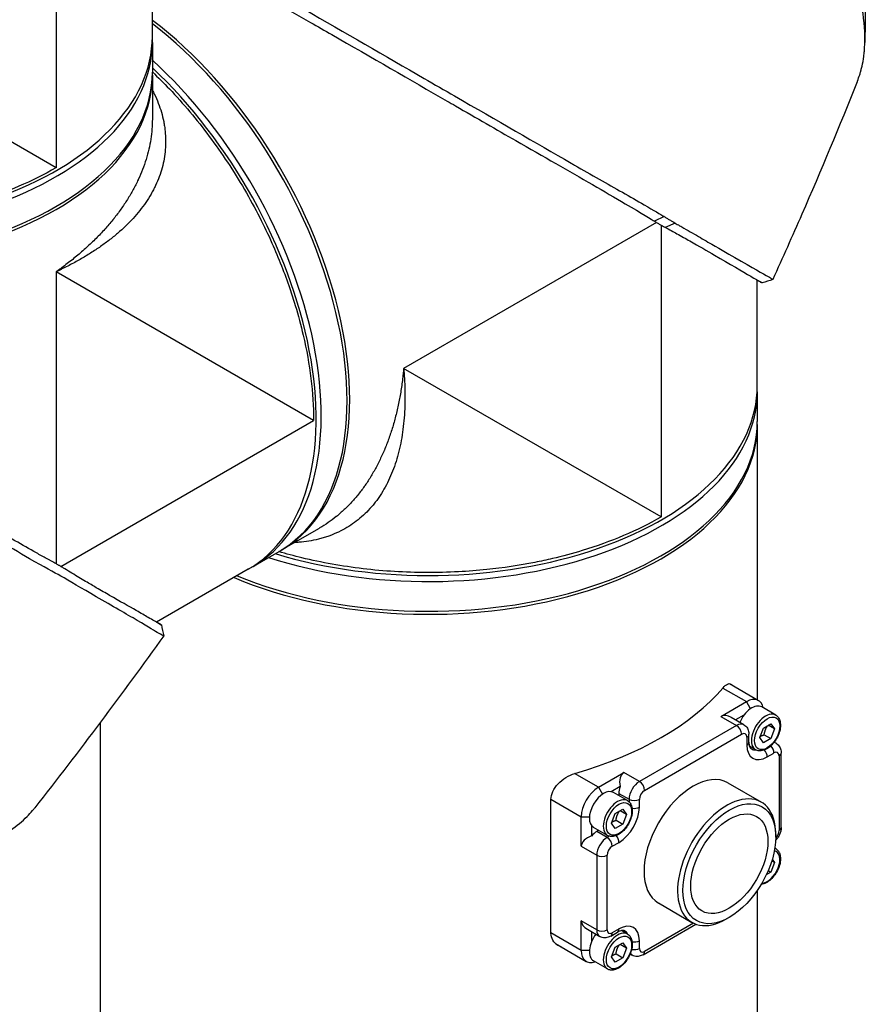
# Model space of a CAD drawing. Header units: millimetres. Extents: x 0 to 5219, y 0 to 2970.
# Tile 234 of 237: x 3387 to 3503, y 2351 to 2486. Entities that reach past the tile are written whole.
import ezdxf

# ---------------------------------------------------------------- set-up
doc = ezdxf.new("R2010")
doc.units = ezdxf.units.MM
doc.header["$LTSCALE"] = 0.2
doc.layers.add('01_Object Line', color=4, linetype='Continuous')

# ---------------------------------------------------------------- blocks, each defined once
blk = doc.blocks.new('A$Ccee225a8')
for p, q in [((-78.67, 1195.72), (-78.67, 1155.75)), ((-65.49, 1173.72), (-65.49, 1188.18)), ((-78.67, 1155.75), (-113.91, 1176.1)), ((-65.49, 1172.9), (-65.49, 1173.72)), ((-65.49, 1172.9), (-65.49, 1168.82)), ((-65.49, 1168.41), (-65.49, 1162.43)), ((-65.49, 1162.44), (-65.49, 1162.44)), ((4.59, 1149.06), (3.25, 1148.44)), ((3.54, 1148.26), (-31.08, 1128.28)), ((4.17, 1147.9), (4.17, 1107.93)), ((6.11, 1148.16), (4.75, 1147.58)), ((-43.42, 1121.15), (-78.67, 1141.5)), ((-78.67, 1141.5), (-78.67, 1101.52)), ((17.35, 1125.89), (17.35, 1140.35)), ((4.17, 1107.93), (-31.08, 1128.28)), ((17.35, 1125.07), (17.35, 1125.89)), ((17.35, 1125.07), (17.35, 1120.99)), ((-78.04, 1101.16), (-43.42, 1121.15)), ((17.35, 1120.58), (17.35, 1082.9)), ((-47.79, 1103.41), (-42.61, 1106.4)), ((-42.61, 1106.4), (-42.61, 1106.4)), ((-51.68, 1101.17), (-48.14, 1103.21)), ((-52.38, 1100.76), (-64.91, 1093.52)), ((-51.68, 1101.17), (-52.38, 1100.76)), ((12.63, 1084.51), (15.87, 1082.64)), ((13.53, 1085.11), (17.52, 1082.8)), ((12.37, 1080.61), (15.87, 1082.64)), ((16.43, 1081.68), (15.87, 1082.64)), ((19.87, 1080.81), (17.96, 1081.91)), ((12.37, 1080.61), (14.5, 1079.39)), ((15.5, 1079.49), (13.79, 1080.47)), ((15.52, 1080.8), (14.37, 1080.14)), ((-72.65, 1079.74), (-72.65, 790.8)), ((14.5, 1079.39), (1.2, 1071.71)), ((17.68, 1077.72), (18.19, 1079.03)), ((18.19, 1079.03), (19.21, 1079.62)), ((19.72, 1078.9), (18.84, 1079.41)), ((19.21, 1079.62), (19.72, 1078.9)), ((19.72, 1078.9), (19.21, 1077.58)), ((1.91, 1070.49), (15.2, 1078.17)), ((15.91, 1077.76), (15.91, 1076.7)), ((16.2, 1077.1), (16.2, 1078.17)), ((18.19, 1076.99), (17.68, 1077.72)), ((19.21, 1077.58), (18.19, 1076.99)), ((18.29, 1078.11), (19.21, 1077.58)), ((17.12, 1076.05), (16.28, 1076.53)), ((19.65, 1077.09), (19.92, 1076.94)), ((18.7, 1075.08), (19.62, 1075.61)), ((20.33, 1075.21), (20.33, 1065)), ((20.62, 1065.41), (20.62, 1075.61)), ((-4.42, 1070.92), (-7.68, 1072.8)), ((-4.42, 1070.92), (-0.92, 1072.94)), ((1.2, 1071.71), (-0.92, 1072.94)), ((-4.42, 1070.92), (-3.87, 1069.96)), ((-1.44, 1071.01), (-2.65, 1070.31)), ((13.31, 1071.53), (17.9, 1068.88)), ((-10.91, 1069.28), (-6.75, 1066.88)), ((-10.91, 1050.95), (-10.91, 1069.24)), ((-0.43, 1069.1), (-2.34, 1070.2)), ((-1.63, 1070.08), (-1.63, 1069.79)), ((-1.63, 1070.08), (-0.21, 1069.27)), ((-0.21, 1069.27), (-0.21, 1068.93)), ((1.2, 1068.2), (1.2, 1069.27)), ((-2.1, 1067.32), (-1.08, 1067.91)), ((-1.08, 1067.91), (-0.57, 1067.18)), ((-6.75, 1062.84), (-6.75, 1066.88)), ((-6.75, 1066.88), (-5.65, 1066.88)), ((-2.61, 1066), (-2.1, 1067.32)), ((-0.57, 1067.18), (-1.45, 1067.69)), ((-0.57, 1067.18), (-1.08, 1065.87)), ((-5.34, 1065.65), (-5.34, 1064.25)), ((-3.18, 1064.33), (-5.09, 1065.43)), ((-2.1, 1065.28), (-2.61, 1066)), ((-1.08, 1065.87), (-2.1, 1065.28)), ((-2, 1066.4), (-1.08, 1065.87)), ((-4.38, 1065.02), (-4.63, 1064.88)), ((-3.22, 1064.06), (-4.63, 1064.88)), ((-2.93, 1064.23), (-3.22, 1064.06)), ((19.87, 1064.12), (19.87, 1064.53)), ((-6.75, 1062.84), (-4.63, 1061.61)), ((-2.51, 1062.84), (-1.59, 1063.37)), ((19.87, 1062.52), (19.74, 1062.59)), ((-4.63, 1061.61), (-4.63, 1051.4)), ((-3.22, 1051.4), (-3.22, 1061.61)), ((19.4, 1061.07), (19.72, 1060.61)), ((19.72, 1060.61), (19.21, 1059.29)), ((19.72, 1060.61), (19.33, 1060.84)), ((19.21, 1059.29), (18.57, 1058.92)), ((18.84, 1059.51), (19.21, 1059.29)), ((17.35, 1056.81), (17.35, 790.8)), ((3.81, 1055.08), (8.4, 1052.42)), ((13.51, 1053.1), (13.15, 1052.89)), ((-4.63, 1051.4), (-6.75, 1052.63)), ((-6.75, 1048.59), (-6.75, 1052.63)), ((1.7, 1047.99), (8.95, 1052.17)), ((8.61, 1052.31), (1.91, 1048.44)), ((-6.75, 1048.59), (-10.91, 1050.99)), ((-5.92, 1051.47), (-4.22, 1050.49)), ((-5.34, 1051.14), (-5.34, 1049.82)), ((-2.72, 1050.54), (-1.8, 1051.07)), ((-1.59, 1051.53), (-2.51, 1051)), ((-0.43, 1050.81), (-1.27, 1051.29)), ((-10.3, 1049.52), (-6.07, 1047.08)), ((-2.61, 1047.71), (-2.1, 1049.03)), ((-2.1, 1049.03), (-1.08, 1049.62)), ((-0.57, 1048.89), (-1.45, 1049.4)), ((-1.08, 1049.62), (-0.57, 1048.89)), ((-0.57, 1048.89), (-1.08, 1047.58)), ((1.2, 1048.85), (1.2, 1049.91)), ((-5.65, 1048.59), (-6.75, 1048.59)), ((-2.1, 1046.99), (-2.61, 1047.71)), ((-1.08, 1047.58), (-2.1, 1046.99)), ((-2, 1048.11), (-1.08, 1047.58)), ((0.2, 1047.94), (-0.06, 1048.09)), ((-3.18, 1046.04), (-5.09, 1047.14))]:
    blk.add_line(p, q)
for centre, major_axis, start_param, end_param in [((-70.29, 1142.38), (22.5, -38.97), 6.275328, 8.487921), ((-70.64, 1142.18), (22.5, -38.97), 0, 2.193486), ((-110.49, 1173.72), (45, 0), 4.226786, 6.283185), ((-110.49, 1173.72), (45, 0), 4.226786, 6.283185), ((-110.49, 1172.9), (45, 0), 4.203607, 6.283185), ((-110.49, 1172.9), (45, 0), 4.203607, 6.283185), ((-74.18, 1140.14), (22.5, -38.97), 0, 2.079578), ((-74.18, 1140.14), (22.5, -38.97), 0, 2.079578), ((-74.88, 1139.73), (22.5, -38.97), 0, 2.056399), ((-74.88, 1139.73), (22.5, -38.97), 0, 2.056399), ((-110.49, 1168.41), (45, 0), 4.078449, 6.291042), ((-110.49, 1168.82), (45, 0), 4.089699, 6.283185), ((-27.65, 1125.89), (45, 0), 4.226786, 6.283185), ((-27.65, 1125.89), (45, 0), 4.226786, 6.283185), ((-27.65, 1125.07), (45, 0), 4.203607, 6.283185), ((-27.65, 1125.07), (45, 0), 4.203607, 6.283185), ((-27.65, 1120.58), (45, 0), 4.078449, 6.291042), ((-27.65, 1120.99), (45, 0), 4.089699, 6.283185), ((-27.65, 1129.97), (-30.8, 0), 1.384469, 1.384471), ((-37.35, 1109.06), (2, 0), 0.275781, 0.275794), ((-27.65, 1096.09), (45, 0), 5.17323, 5.822344), ((15.87, 1079.94), (1.65, 2.86), 5.6975, 7.068583), ((16.58, 1079.53), (1.37, 2.38), 0, 1.783651), ((13.79, 1078.17), (-1.41, 2.45), 5.497787, 6.283185), ((18.49, 1078.43), (1.37, 2.38), 0, 3.141593), ((14.5, 1077.76), (1, 1.73), 0, 0.785398), ((14.5, 1078.57), (-0.5, 0.866), 3.926991, 5.497787), ((15.2, 1077.35), (0.5, 0.866), 5.497787, 7.068583), ((15.2, 1078.17), (1, 0), 5.497787, 6.283185), ((15.2, 1077.1), (1, 0), 5.497787, 6.283185), ((18.7, 1078.31), (-1.97, -3.42), 5.497787, 7.068583), ((18, 1078.72), (-1.47, -2.55), 0, 0.371242), ((18, 1075.49), (-0.5, 0.866), 3.926991, 5.007051), ((18.92, 1076.02), (-0.5, 0.866), 3.926991, 5.070914), ((18.92, 1075.21), (1, 1.73), 0, 0.275039), ((19.62, 1074.8), (0.5, 0.866), 5.497787, 7.068583), ((19.62, 1075.61), (1, 0), 5.497787, 6.283185), ((0.49, 1070.49), (1.41, -2.45), 3.141593, 4.18879), ((8.56, 1063.3), (-4.75, -8.23), 3.141593, 6.283185), ((-4.42, 1068.22), (1.65, 2.86), 0.785398, 2.356194), ((-3.71, 1067.82), (-1.37, -2.38), 3.141593, 6.283185), ((-0.21, 1070.9), (-1, -1.73), 4.974188, 5.497787), ((1.2, 1070.08), (-1, -1.73), 3.926991, 5.497787), ((1.2, 1070.9), (-0.5, 0.866), 3.926991, 5.497787), ((1.91, 1069.67), (0.5, 0.866), 0.785398, 2.356194), ((13.15, 1060.65), (4.75, 8.23), 5.497787, 10.210176), ((-1.8, 1066.71), (1.37, 2.38), 0, 3.141593), ((0.49, 1069.67), (-1, 0), 0.785398, 2.356194), ((-1.59, 1066.59), (1.97, 3.42), 3.926991, 5.497787), ((0.49, 1068.61), (-1, 0), 1.276134, 2.356194), ((19.62, 1065.41), (1, 0), 5.497787, 6.283185), ((-3.92, 1062.84), (-2.83, 0), 5.235988, 6.283185), ((-4.63, 1063.24), (-1, -1.73), 3.926991, 4.45059), ((-3.22, 1062.43), (-1, -1.73), 3.926991, 5.497787), ((-3.22, 1063.24), (-0.5, 0.866), 3.926991, 5.497787), ((-2.3, 1063.77), (-0.5, 0.866), 3.926991, 5.007051), ((19.62, 1064.59), (-0.5, -0.866), 1.140885, 2.356194), ((-2.51, 1062.02), (0.5, 0.866), 0.785398, 2.356194), ((18.49, 1060.14), (1.37, 2.38), 0, 0.086518), ((-3.92, 1062.02), (-1, 0), 0.785398, 2.356194), ((18.7, 1060.02), (1.22, 2.12), 3.488331, 6.468951), ((-3.92, 1052.63), (2.83, 0), 3.141593, 3.926991), ((-1.59, 1048.3), (1.97, 3.42), 5.497787, 7.068583), ((-3.71, 1049.53), (-1.37, -2.38), 4.499534, 6.283185), ((-3.22, 1052.22), (-1, -1.73), 5.497787, 6.283185), ((-3.92, 1051.81), (-1, 0), 0.785398, 2.356194), ((-1.8, 1048.42), (1.37, 2.38), 0, 3.141593), ((-2.51, 1051.81), (-0.5, -0.866), 5.497787, 7.068583), ((-3.22, 1051.4), (0.5, -0.866), 0, 0.785398), ((-2.3, 1051.94), (0.5, -0.866), 0, 0.785398), ((-2.3, 1048.71), (1.47, 2.55), 5.911944, 6.283185), ((0.49, 1050.32), (-1, 0), 1.276134, 2.356194), ((-4.42, 1049.93), (-1.65, -2.86), 5.497787, 6.868871), ((1.2, 1049.67), (-1, -1.73), 6.008146, 6.283185), ((0.49, 1049.26), (-1, 0), 1.212272, 2.356194), ((1.91, 1049.26), (-0.5, -0.866), 5.497787, 7.068583), ((1.2, 1048.85), (0.5, -0.866), 0, 0.785398)]:
    blk.add_ellipse(centre, major_axis=major_axis, ratio=0.57735, start_param=start_param, end_param=end_param)
for centre, major_axis in [((18.7, 1078.31), (-1.22, -2.12)), ((-1.59, 1066.59), (-1.22, -2.12)), ((13.51, 1060.45), (-4.5, -7.79)), ((13.51, 1060.45), (3.74, 6.47)), ((-1.59, 1048.3), (-1.22, -2.12))]:
    blk.add_ellipse(centre, major_axis=major_axis, ratio=0.57735)
for points, knots in [([(31.02, 1167.5), (31.04, 1167.54), (31.05, 1167.58), (31.17, 1167.88), (31.28, 1168.19), (31.43, 1168.65), (31.48, 1168.81), (31.53, 1169.02), (31.55, 1169.06), (31.6, 1169.28), (31.65, 1169.47), (31.79, 1170.08), (31.86, 1170.53), (31.94, 1171.11), (31.96, 1171.23), (31.99, 1171.51), (32, 1171.67), (32.02, 1171.93), (32.03, 1172.04), (32.13, 1173.59), (32.06, 1175.16), (31.76, 1177.28), (31.69, 1177.72), (31.52, 1178.6), (31.43, 1179.04), (31.13, 1180.37), (30.88, 1181.28), (30.52, 1182.45), (30.44, 1182.7), (30.27, 1183.2), (30.19, 1183.45), (30.06, 1183.83), (30.01, 1183.96), (29.92, 1184.2), (29.88, 1184.32), (29.67, 1184.89), (29.5, 1185.35), (29.21, 1186.05), (29.12, 1186.29), (28.92, 1186.77), (28.81, 1187.01), (28.5, 1187.73), (28.28, 1188.21), (27.61, 1189.66), (27.12, 1190.64), (26.07, 1192.61), (25.51, 1193.59), (24.32, 1195.58), (23.7, 1196.57), (22.72, 1198.06), (22.38, 1198.55), (21.7, 1199.54), (21.36, 1200.03), (20.65, 1201.01), (20.28, 1201.5), (18.44, 1203.93), (16.87, 1205.82), (13.97, 1209.05), (12.67, 1210.4), (10.36, 1212.65), (9.36, 1213.59), (7.97, 1214.81), (7.58, 1215.14), (7.04, 1215.61), (6.87, 1215.75), (6.39, 1216.15), (6.07, 1216.41), (5.21, 1217.1), (4.66, 1217.53), (3.69, 1218.26), (3.28, 1218.57), (2.71, 1218.97), (2.56, 1219.08), (1.86, 1219.57), (1.32, 1219.93), (0.25, 1220.62), (-0.29, 1220.95), (-0.82, 1221.25)], [1.388087, 1.388087, 1.388087, 1.388087, 1.41457, 1.41457, 1.596219, 1.596219, 1.693857, 1.693857, 1.719166, 1.719166, 1.837725, 1.837725, 2.111396, 2.111396, 2.182409, 2.182409, 2.276499, 2.276499, 2.337341, 2.337341, 3.162147, 3.162147, 3.373842, 3.373842, 3.579811, 3.579811, 3.984502, 3.984502, 4.09507, 4.09507, 4.202311, 4.202311, 4.255972, 4.255972, 4.304596, 4.304596, 4.486711, 4.486711, 4.581165, 4.581165, 4.673894, 4.673894, 4.859509, 4.859509, 5.231419, 5.231419, 5.60592, 5.60592, 5.979077, 5.979077, 6.165933, 6.165933, 6.351964, 6.351964, 6.539189, 6.539189, 7.288579, 7.288579, 7.860772, 7.860772, 8.290537, 8.290537, 8.451715, 8.451715, 8.522248, 8.522248, 8.654959, 8.654959, 8.889881, 8.889881, 9.06617, 9.06617, 9.132077, 9.132077, 9.362293, 9.362293, 9.592797, 9.592797, 9.592797, 9.592797]), ([(-60.26, 1186.46), (-60.24, 1186.45), (-60.21, 1186.44), (-60.15, 1186.4), (-60.12, 1186.39), (-60.04, 1186.34), (-59.99, 1186.31), (-59.83, 1186.22), (-59.72, 1186.15), (-59.39, 1185.96), (-59.17, 1185.84), (-58.51, 1185.45), (-58.06, 1185.19), (-56.69, 1184.4), (-55.74, 1183.86), (-52.85, 1182.19), (-50.84, 1181.03), (-47.44, 1179.06), (-46.06, 1178.26), (-39.15, 1174.24), (-33.55, 1171.02), (-26.87, 1167.17), (-25.47, 1166.36), (-18.33, 1162.25), (-12.94, 1159.15), (-7.99, 1156.29), (-7.84, 1156.2), (-5.39, 1154.78), (-3.18, 1153.55), (-0.09, 1151.8), (0.9, 1151.23), (3.19, 1149.91), (4.12, 1149.35), (4.59, 1149.06)], [0.000001, 0.000001, 0.000001, 0.000001, 0.009162, 0.009162, 0.016971, 0.016971, 0.03259, 0.03259, 0.063827, 0.063827, 0.126304, 0.126304, 0.251265, 0.251265, 0.50133, 0.50133, 1.002, 1.002, 1.335959, 1.335959, 2.67129, 2.67129, 3.030313, 3.030313, 4.543873, 4.543873, 4.592411, 4.592411, 5.347172, 5.347172, 5.723633, 5.723633, 6.247668, 6.247668, 6.247668, 6.247668]), ([(-60.52, 1185.29), (-60.5, 1185.27), (-60.46, 1185.25), (-60.39, 1185.21), (-60.36, 1185.19), (-60.27, 1185.13), (-60.2, 1185.1), (-60.01, 1184.98), (-59.88, 1184.91), (-59.48, 1184.67), (-59.22, 1184.52), (-58.4, 1184.04), (-57.85, 1183.72), (-56.15, 1182.74), (-54.98, 1182.06), (-50.6, 1179.53), (-47.23, 1177.59), (-42.87, 1175.09), (-41.88, 1174.53), (-35.48, 1170.86), (-30.13, 1167.76), (-24.75, 1164.66), (-24.36, 1164.44), (-21.11, 1162.56), (-18.35, 1160.97), (-11.95, 1157.29), (-8.43, 1155.28), (-3.65, 1152.53), (-2.15, 1151.66), (1.5, 1149.52), (2.96, 1148.61), (3.25, 1148.44)], [0.000047, 0.000047, 0.000047, 0.000047, 0.011008, 0.011008, 0.020393, 0.020393, 0.039197, 0.039197, 0.07693, 0.07693, 0.152825, 0.152825, 0.305669, 0.305669, 0.610232, 0.610232, 1.419716, 1.419716, 1.651889, 1.651889, 2.978842, 2.978842, 3.080675, 3.080675, 3.850394, 3.850394, 4.95171, 4.95171, 5.489352, 5.489352, 6.333255, 6.333255, 6.333255, 6.333255]), ([(-65.49, 1168.87), (-64.7, 1168.12), (-63.92, 1167.35), (-62.2, 1165.54), (-61.27, 1164.49), (-59.44, 1162.32), (-58.55, 1161.2), (-56.83, 1158.89), (-56, 1157.7), (-54.39, 1155.28), (-53.62, 1154.04), (-52.15, 1151.51), (-51.45, 1150.23), (-50.2, 1147.78), (-49.64, 1146.61), (-48.2, 1143.38), (-47.38, 1141.3), (-46.41, 1138.44), (-46.16, 1137.67), (-45.51, 1135.53), (-45.15, 1134.17), (-44.37, 1130.81), (-44.01, 1128.82), (-43.54, 1124.93), (-43.42, 1123.03), (-43.42, 1121.18), (-43.42, 1121.17), (-43.42, 1121.15)], [8.466894, 8.466894, 8.466894, 8.466894, 8.81754, 8.81754, 9.255686, 9.255686, 9.693876, 9.693876, 10.132032, 10.132032, 10.570233, 10.570233, 11.008387, 11.008387, 11.398553, 11.398553, 12.081509, 12.081509, 12.337551, 12.337551, 12.785597, 12.785597, 13.457918, 13.457918, 14.130202, 14.130202, 14.135687, 14.135687, 14.135687, 14.135687]), ([(-65.49, 1166.37), (-65.39, 1166.2), (-65.1, 1165.61), (-64.66, 1164.6), (-64.23, 1163.34), (-63.97, 1162.27), (-63.82, 1161.42), (-63.71, 1160.56), (-63.65, 1159.49), (-63.71, 1157.8), (-64.08, 1155.73), (-64.75, 1153.91), (-65.34, 1152.73), (-65.77, 1151.94), (-66.37, 1150.98), (-67.2, 1149.87), (-68.42, 1148.44), (-69.84, 1147.07), (-71.44, 1145.78), (-72.73, 1144.84), (-74.1, 1143.95), (-75.54, 1143.09), (-76.81, 1142.41), (-77.73, 1141.95), (-78.26, 1141.69), (-78.53, 1141.57), (-78.67, 1141.5)], [0.09522661, 0.09522661, 0.09522661, 0.09522661, 0.09619535, 0.09848705, 0.10077874, 0.10307044, 0.10421629, 0.10536213, 0.10765383, 0.10994553, 0.11452892, 0.11911231, 0.12025815, 0.121404, 0.1236957, 0.12598739, 0.12827909, 0.13286248, 0.13515417, 0.13744587, 0.13973756, 0.14202926, 0.14432096, 0.1454668, 0.14603973, 0.14661265, 0.14661265, 0.14661265, 0.14661265]), ([(31.02, 1167.5), (28.59, 1161.44), (26.05, 1155.34), (22.13, 1146.36), (20.8, 1143.4), (19.47, 1140.45)], [0, 0, 0, 0, 1.973735, 1.973735, 2.968317, 2.968317, 2.968317, 2.968317]), ([(-65.49, 1162.44), (-65.49, 1162.43), (-65.49, 1162.43), (-65.49, 1162.43), (-65.49, 1162.43), (-65.49, 1162.42), (-65.49, 1162.42), (-65.49, 1161.5), (-65.56, 1160.59), (-65.7, 1159.67), (-65.7, 1159.67), (-65.7, 1159.66), (-65.7, 1159.66), (-65.85, 1158.74), (-66.06, 1157.82), (-66.35, 1156.89), (-66.35, 1156.89), (-66.35, 1156.88), (-66.35, 1156.88), (-66.49, 1156.42), (-66.65, 1155.96), (-66.83, 1155.5), (-66.83, 1155.49), (-66.83, 1155.49), (-66.84, 1155.49), (-67.01, 1155.03), (-67.21, 1154.57), (-67.42, 1154.12), (-67.42, 1154.11), (-67.42, 1154.11), (-67.43, 1154.11), (-67.64, 1153.65), (-67.87, 1153.2), (-68.11, 1152.76), (-68.11, 1152.75), (-68.11, 1152.75), (-68.12, 1152.75), (-68.36, 1152.3), (-68.62, 1151.86), (-68.9, 1151.41), (-68.9, 1151.41), (-68.9, 1151.41), (-68.91, 1151.4), (-69.18, 1150.96), (-69.48, 1150.52), (-69.79, 1150.09), (-69.79, 1150.09), (-69.79, 1150.08), (-69.79, 1150.08), (-70.1, 1149.64), (-70.43, 1149.21), (-70.77, 1148.78), (-70.77, 1148.78), (-70.78, 1148.78), (-70.78, 1148.77), (-71.12, 1148.34), (-71.48, 1147.92), (-71.86, 1147.49), (-71.86, 1147.49), (-71.86, 1147.49), (-71.86, 1147.49), (-72.24, 1147.06), (-72.64, 1146.64), (-73.05, 1146.22), (-73.46, 1145.8), (-73.89, 1145.39), (-74.33, 1144.99), (-74.77, 1144.58), (-75.22, 1144.18), (-75.69, 1143.78), (-75.92, 1143.59), (-76.16, 1143.39), (-76.4, 1143.2), (-76.64, 1143.01), (-76.89, 1142.81), (-77.14, 1142.62), (-77.38, 1142.43), (-77.64, 1142.24), (-77.89, 1142.06), (-78.02, 1141.97), (-78.15, 1141.87), (-78.28, 1141.78), (-78.41, 1141.69), (-78.54, 1141.6), (-78.67, 1141.5)], [0.1059035, 0.1059035, 0.1059035, 0.1059035, 0.10590889, 0.10590889, 0.10590889, 0.10592931, 0.10592931, 0.10592931, 0.11032469, 0.11032469, 0.11032469, 0.11034544, 0.11034544, 0.11034544, 0.11474132, 0.11474132, 0.11474132, 0.11476158, 0.11476158, 0.11476158, 0.11694994, 0.11694994, 0.11694994, 0.11696965, 0.11696965, 0.11696965, 0.11915879, 0.11915879, 0.11915879, 0.11917771, 0.11917771, 0.11917771, 0.12136786, 0.12136786, 0.12136786, 0.12138578, 0.12138578, 0.12138578, 0.12357717, 0.12357717, 0.12357717, 0.12359385, 0.12359385, 0.12359385, 0.12578671, 0.12578671, 0.12578671, 0.12580192, 0.12580192, 0.12580192, 0.12799646, 0.12799646, 0.12799646, 0.12800999, 0.12800999, 0.12800999, 0.13020641, 0.13020641, 0.13020641, 0.13021805, 0.13021805, 0.13021805, 0.13242612, 0.13242612, 0.13242612, 0.13463419, 0.13463419, 0.13463419, 0.13684226, 0.13684226, 0.13684226, 0.13794629, 0.13794629, 0.13794629, 0.13905033, 0.13905033, 0.13905033, 0.14015436, 0.14015436, 0.14015436, 0.14070638, 0.14070638, 0.14070638, 0.1412584, 0.1412584, 0.1412584, 0.1412584]), ([(-78.67, 1155.75), (-78.68, 1155.75), (-78.69, 1155.74), (-80.29, 1154.82), (-81.99, 1153.97), (-85.6, 1152.44), (-87.5, 1151.75), (-90.81, 1150.74), (-92.16, 1150.38), (-94.33, 1149.87), (-95.13, 1149.7), (-98.09, 1149.11), (-100.3, 1148.78), (-103.82, 1148.42), (-105.11, 1148.32), (-107.86, 1148.17), (-109.32, 1148.14), (-112.24, 1148.15), (-113.7, 1148.2), (-116.61, 1148.37), (-118.05, 1148.5), (-120.91, 1148.84), (-122.33, 1149.05), (-125.12, 1149.54), (-126.5, 1149.83), (-128.92, 1150.41), (-129.98, 1150.7), (-131.02, 1151.01)], [-0.005485, -0.005485, -0.005485, -0.005485, 0, 0, 0.672232, 0.672232, 1.344501, 1.344501, 1.792512, 1.792512, 2.048534, 2.048534, 2.731437, 2.731437, 3.121573, 3.121573, 3.559727, 3.559727, 3.997928, 3.997928, 4.436084, 4.436084, 4.874274, 4.874274, 5.31242, 5.31242, 5.663307, 5.663307, 5.663307, 5.663307]), ([(4.59, 1149.06), (4.63, 1149.04), (4.69, 1149), (4.84, 1148.91), (4.9, 1148.87), (5.09, 1148.76), (5.22, 1148.68), (5.47, 1148.53), (5.61, 1148.45), (5.79, 1148.34), (5.86, 1148.31), (6.01, 1148.22), (6.09, 1148.18), (6.11, 1148.16)], [0.0012617, 0.0012617, 0.0012617, 0.0012617, 0.0227877, 0.0227877, 0.0388309, 0.0388309, 0.0709865, 0.0709865, 0.1023123, 0.1023123, 0.1191004, 0.1191004, 0.1425667, 0.1425667, 0.1425667, 0.1425667]), ([(3.25, 1148.44), (3.28, 1148.41), (3.5, 1148.28), (3.75, 1148.13), (3.88, 1148.06), (4.14, 1147.92), (4.26, 1147.85), (4.5, 1147.71), (4.71, 1147.6), (4.76, 1147.58)], [0.00043088, 0.00043088, 0.00043088, 0.00043088, 0.0154414, 0.0154414, 0.03075173, 0.03075173, 0.04552895, 0.04552895, 0.05960793, 0.05960793, 0.05960793, 0.05960793]), ([(4.76, 1147.58), (5.3, 1147.29), (5.83, 1147), (6.96, 1146.37), (7.54, 1146.04), (9.34, 1145.03), (10.47, 1144.38), (13.62, 1142.54), (15.31, 1141.54), (17.04, 1140.54), (17.48, 1140.28), (17.78, 1140.11), (17.82, 1140.08), (18.15, 1139.88), (18.02, 1139.96), (17.35, 1140.34)], [-7.620463, -7.620463, -7.620463, -7.620463, -7.336805, -7.336805, -6.999081, -6.999081, -6.270272, -6.270272, -4.749597, -4.749597, -3.95115, -3.95115, -3.814973, -3.814973, -2.591701, -2.591701, -2.591701, -2.591701]), ([(6.11, 1148.16), (6.3, 1148.05), (6.47, 1147.95), (6.91, 1147.7), (7.11, 1147.59), (7.69, 1147.25), (8.07, 1147.03), (9.2, 1146.38), (9.91, 1145.97), (11.96, 1144.79), (13.19, 1144.07), (16.76, 1142.02), (18.15, 1141.25), (18.96, 1140.77), (19.06, 1140.71), (19.22, 1140.62), (19.3, 1140.57), (19.44, 1140.48), (19.48, 1140.45), (19.47, 1140.45)], [0, 0, 0, 0, 0.115596, 0.115596, 0.212113, 0.212113, 0.405093, 0.405093, 0.790972, 0.790972, 1.563393, 1.563393, 3.332159, 3.332159, 3.60987, 3.60987, 3.890806, 3.890806, 4.375075, 4.375075, 4.375075, 4.375075]), ([(-78.97, 1101.69), (-78.99, 1101.7), (-79.05, 1101.73), (-79.19, 1101.8), (-79.24, 1101.84), (-79.41, 1101.93), (-79.52, 1101.99), (-79.86, 1102.17), (-80.09, 1102.3), (-80.78, 1102.68), (-81.25, 1102.94), (-82.68, 1103.74), (-83.67, 1104.31), (-86.75, 1106.08), (-88.95, 1107.36), (-96.79, 1111.93), (-102.37, 1115.15), (-112.54, 1121.03), (-117.87, 1124.11), (-124.24, 1127.8), (-125.22, 1128.37), (-129.6, 1130.91), (-132.99, 1132.86), (-137.4, 1135.41), (-138.59, 1136.1), (-140.32, 1137.1), (-140.88, 1137.42), (-141.71, 1137.9), (-141.98, 1138.06), (-142.38, 1138.29), (-142.51, 1138.36), (-142.71, 1138.47), (-142.77, 1138.51), (-142.87, 1138.57), (-142.91, 1138.59), (-142.98, 1138.63), (-143.01, 1138.65), (-143.03, 1138.66)], [0.0003975, 0.0003975, 0.0003975, 0.0003975, 0.0037334, 0.0037334, 0.0059736, 0.0059736, 0.0104554, 0.0104554, 0.0194241, 0.0194241, 0.0373842, 0.0373842, 0.0734232, 0.0734232, 0.1463793, 0.1463793, 0.3201527, 0.3201527, 0.4871586, 0.4871586, 0.516686, 0.516686, 0.6197489, 0.6197489, 0.6590143, 0.6590143, 0.678683, 0.678683, 0.6884419, 0.6884419, 0.6932923, 0.6932923, 0.6957089, 0.6957089, 0.6969153, 0.6969153, 0.6983201, 0.6983201, 0.6983201, 0.6983201]), ([(-63.93, 1091.65), (-63.93, 1091.64), (-64.27, 1091.81), (-65.07, 1092.28), (-65.89, 1092.78), (-69.04, 1094.63), (-70.94, 1095.72), (-75.15, 1098.15), (-76.87, 1099.19), (-78.92, 1100.33), (-80.28, 1101.05), (-83.74, 1103.05), (-85.26, 1103.95), (-90.85, 1107.24), (-94.46, 1109.3), (-98.55, 1111.66), (-100.03, 1112.52), (-104.41, 1115.05), (-107.42, 1116.78), (-116.68, 1122.14), (-122.32, 1125.4), (-128.62, 1129.01), (-130.09, 1129.86), (-133.72, 1131.94), (-135.86, 1133.18), (-139.97, 1135.55), (-141.93, 1136.69), (-143.74, 1137.73)], [1.915503, 1.915503, 1.915503, 1.915503, 2.453917, 2.453917, 3.119268, 3.119268, 3.710855, 3.710855, 4.236876, 4.236876, 4.642605, 4.642605, 4.934699, 4.934699, 5.667174, 5.667174, 6.066186, 6.066186, 6.818123, 6.818123, 8.314738, 8.314738, 8.772171, 8.772171, 9.455351, 9.455351, 10.137965, 10.137965, 10.137965, 10.137965]), ([(-31.08, 1128.28), (-31.06, 1128.13), (-31.04, 1127.83), (-31, 1127.24), (-30.93, 1126.22), (-30.89, 1124.79), (-30.91, 1123.12), (-31, 1121.5), (-31.16, 1119.92), (-31.4, 1118.39), (-31.72, 1116.92), (-32.24, 1115.05), (-33.09, 1112.88), (-34.09, 1111.14), (-34.86, 1110.07), (-35.4, 1109.39), (-36.13, 1108.59), (-37.06, 1107.73), (-38.06, 1106.96), (-39.13, 1106.29), (-40.27, 1105.72), (-41.27, 1105.32), (-42.1, 1105.06), (-42.96, 1104.83), (-44.06, 1104.6), (-45.16, 1104.48), (-45.82, 1104.44), (-46.02, 1104.43)], [-0.00005585, -0.00005585, -0.00005585, -0.00005585, 0.00051707, 0.00109, 0.00223584, 0.00452754, 0.00681923, 0.00911093, 0.01140263, 0.01369432, 0.01598602, 0.01827771, 0.0228611, 0.02744449, 0.02859034, 0.02973619, 0.03202788, 0.03431958, 0.03661127, 0.03890297, 0.04119466, 0.04348636, 0.04463221, 0.04577806, 0.04806975, 0.05036145, 0.05135454, 0.05135454, 0.05135454, 0.05135454]), ([(-31.08, 1128.28), (-31.09, 1128.12), (-31.11, 1127.96), (-31.12, 1127.8), (-31.14, 1127.64), (-31.15, 1127.49), (-31.17, 1127.33), (-31.2, 1127.02), (-31.24, 1126.71), (-31.28, 1126.4), (-31.32, 1126.09), (-31.36, 1125.78), (-31.41, 1125.48), (-31.46, 1125.18), (-31.51, 1124.88), (-31.56, 1124.58), (-31.67, 1123.98), (-31.78, 1123.39), (-31.91, 1122.81), (-32.04, 1122.23), (-32.19, 1121.66), (-32.34, 1121.1), (-32.49, 1120.54), (-32.66, 1119.99), (-32.84, 1119.45), (-32.84, 1119.45), (-32.84, 1119.45), (-32.84, 1119.45), (-33.02, 1118.91), (-33.21, 1118.38), (-33.41, 1117.86), (-33.41, 1117.86), (-33.41, 1117.86), (-33.41, 1117.85), (-33.51, 1117.6), (-33.62, 1117.34), (-33.72, 1117.09), (-33.72, 1117.09), (-33.72, 1117.09), (-33.73, 1117.08), (-33.83, 1116.83), (-33.94, 1116.59), (-34.05, 1116.34), (-34.05, 1116.34), (-34.05, 1116.34), (-34.06, 1116.33), (-34.28, 1115.84), (-34.51, 1115.37), (-34.76, 1114.9), (-34.76, 1114.9), (-34.76, 1114.9), (-34.76, 1114.89), (-35.01, 1114.43), (-35.26, 1113.98), (-35.52, 1113.55), (-35.53, 1113.54), (-35.53, 1113.54), (-35.53, 1113.54), (-35.79, 1113.1), (-36.07, 1112.68), (-36.35, 1112.27), (-36.35, 1112.27), (-36.36, 1112.26), (-36.36, 1112.26), (-36.65, 1111.85), (-36.94, 1111.45), (-37.25, 1111.07), (-37.56, 1110.68), (-37.87, 1110.32), (-38.2, 1109.96), (-38.2, 1109.96), (-38.2, 1109.96), (-38.21, 1109.95), (-38.37, 1109.78), (-38.54, 1109.6), (-38.71, 1109.43), (-38.87, 1109.26), (-39.04, 1109.1), (-39.21, 1108.93), (-39.22, 1108.93), (-39.22, 1108.93), (-39.22, 1108.93), (-39.4, 1108.76), (-39.57, 1108.61), (-39.75, 1108.45), (-39.75, 1108.45), (-39.75, 1108.45), (-39.76, 1108.44), (-39.93, 1108.29), (-40.11, 1108.14), (-40.29, 1108), (-40.29, 1107.99), (-40.3, 1107.99), (-40.3, 1107.99), (-40.66, 1107.69), (-41.04, 1107.41), (-41.42, 1107.15), (-41.8, 1106.89), (-42.18, 1106.65), (-42.58, 1106.42), (-42.58, 1106.42), (-42.58, 1106.42), (-42.59, 1106.41), (-42.6, 1106.41), (-42.6, 1106.4), (-42.61, 1106.4)], [-0.00005797, -0.00005797, -0.00005797, -0.00005797, 0.00049405, 0.00049405, 0.00049405, 0.00104607, 0.00104607, 0.00104607, 0.0021501, 0.0021501, 0.0021501, 0.00325414, 0.00325414, 0.00325414, 0.00435817, 0.00435817, 0.00435817, 0.00656624, 0.00656624, 0.00656624, 0.00877431, 0.00877431, 0.00877431, 0.01098238, 0.01098238, 0.01098238, 0.01099361, 0.01099361, 0.01099361, 0.01319044, 0.01319044, 0.01319044, 0.01320357, 0.01320357, 0.01320357, 0.01429448, 0.01429448, 0.01429448, 0.01430847, 0.01430847, 0.01430847, 0.01539851, 0.01539851, 0.01539851, 0.01541335, 0.01541335, 0.01541335, 0.01760658, 0.01760658, 0.01760658, 0.01762291, 0.01762291, 0.01762291, 0.01981465, 0.01981465, 0.01981465, 0.01983223, 0.01983223, 0.01983223, 0.02202272, 0.02202272, 0.02202272, 0.02204132, 0.02204132, 0.02204132, 0.02425053, 0.02425053, 0.02425053, 0.02643885, 0.02643885, 0.02643885, 0.02645881, 0.02645881, 0.02645881, 0.02756281, 0.02756281, 0.02756281, 0.02864692, 0.02864692, 0.02864692, 0.02866725, 0.02866725, 0.02866725, 0.02975095, 0.02975095, 0.02975095, 0.02977133, 0.02977133, 0.02977133, 0.03085499, 0.03085499, 0.03085499, 0.03087541, 0.03087541, 0.03087541, 0.03308346, 0.03308346, 0.03308346, 0.03527112, 0.03527112, 0.03527112, 0.03529119, 0.03529119, 0.03529119, 0.03534111, 0.03534111, 0.03534111, 0.03534111]), ([(4.17, 1107.93), (4.16, 1107.92), (4.15, 1107.91), (2.55, 1106.99), (0.84, 1106.15), (-2.76, 1104.61), (-4.66, 1103.92), (-7.97, 1102.92), (-9.32, 1102.55), (-11.5, 1102.04), (-12.3, 1101.87), (-15.26, 1101.29), (-17.46, 1100.96), (-20.98, 1100.59), (-22.27, 1100.49), (-25.02, 1100.35), (-26.48, 1100.31), (-29.4, 1100.32), (-30.86, 1100.37), (-33.77, 1100.54), (-35.21, 1100.67), (-38.08, 1101.01), (-39.49, 1101.22), (-42.28, 1101.72), (-43.66, 1102), (-46.08, 1102.59), (-47.15, 1102.87), (-48.19, 1103.18)], [-0.005485, -0.005485, -0.005485, -0.005485, 0, 0, 0.672232, 0.672232, 1.344501, 1.344501, 1.792512, 1.792512, 2.048534, 2.048534, 2.731437, 2.731437, 3.121573, 3.121573, 3.559727, 3.559727, 3.997928, 3.997928, 4.436084, 4.436084, 4.874274, 4.874274, 5.31242, 5.31242, 5.663307, 5.663307, 5.663307, 5.663307]), ([(-77.47, 1100.82), (-77.6, 1100.9), (-77.73, 1100.98), (-77.94, 1101.1), (-78.01, 1101.14), (-78.13, 1101.21), (-78.17, 1101.24), (-78.26, 1101.29), (-78.3, 1101.32), (-78.4, 1101.37), (-78.46, 1101.41), (-78.58, 1101.47), (-78.65, 1101.51), (-78.8, 1101.59), (-78.88, 1101.64), (-78.97, 1101.69)], [0.0002958, 0.0002958, 0.0002958, 0.0002958, 0.0803707, 0.0803707, 0.1241416, 0.1241416, 0.1519625, 0.1519625, 0.1775479, 0.1775479, 0.210957, 0.210957, 0.2493552, 0.2493552, 0.3001905, 0.3001905, 0.3001905, 0.3001905]), ([(-64.9, 1093.53), (-64.23, 1093.14), (-64.11, 1093.07), (-64.47, 1093.28), (-64.56, 1093.32), (-64.97, 1093.55), (-65.44, 1093.82), (-66.52, 1094.44), (-67.06, 1094.75), (-68.71, 1095.69), (-69.94, 1096.38), (-71.92, 1097.52), (-72.53, 1097.87), (-73.64, 1098.52), (-74.12, 1098.8), (-75.23, 1099.46), (-75.86, 1099.83), (-76.82, 1100.42), (-77.14, 1100.62), (-77.47, 1100.82)], [-5.680696, -5.680696, -5.680696, -5.680696, -4.313633, -4.313633, -4.020302, -4.020302, -3.14591, -3.14591, -2.482877, -2.482877, -1.393563, -1.393563, -0.939479, -0.939479, -0.605419, -0.605419, -0.199748, -0.199748, -0.000287, -0.000287, -0.000287, -0.000287]), ([(12.66, 1084.53), (12.86, 1084.77), (13.07, 1084.95), (13.44, 1085.13), (13.6, 1085.13), (13.78, 1085.02), (13.83, 1084.97), (13.87, 1084.91)], [-0.5221756, -0.5221756, -0.5221756, -0.5221756, -0.3871702, -0.3871702, -0.2521649, -0.2521649, -0.1982, -0.1982, -0.1982, -0.1982]), ([(19.87, 1080.81), (20.01, 1080.73), (20.14, 1080.61), (20.35, 1080.31), (20.42, 1080.12), (20.52, 1079.7), (20.53, 1079.46), (20.49, 1078.94), (20.44, 1078.67), (20.26, 1078.13), (20.14, 1077.86), (19.85, 1077.35), (19.68, 1077.11), (19.3, 1076.68), (19.1, 1076.49), (18.67, 1076.17), (18.45, 1076.05), (18, 1075.91), (17.78, 1075.88), (17.41, 1075.92), (17.25, 1075.97), (17.12, 1076.05)], [0.785398, 0.785398, 0.785398, 0.785398, 1.051193, 1.051193, 1.340817, 1.340817, 1.668912, 1.668912, 2.007623, 2.007623, 2.343756, 2.343756, 2.678315, 2.678315, 3.014231, 3.014231, 3.352883, 3.352883, 3.682483, 3.682483, 3.926991, 3.926991, 3.926991, 3.926991]), ([(15.5, 1079.49), (15.6, 1079.43), (15.7, 1079.35), (15.86, 1079.19), (15.93, 1079.09), (16.04, 1078.91), (16.08, 1078.81), (16.15, 1078.62), (16.17, 1078.53), (16.2, 1078.34), (16.2, 1078.25), (16.2, 1078.17)], [2.3561945, 2.3561945, 2.3561945, 2.3561945, 2.5132741, 2.5132741, 2.6703538, 2.6703538, 2.8274334, 2.8274334, 2.984513, 2.984513, 3.1415927, 3.1415927, 3.1415927, 3.1415927]), ([(16.2, 1077.1), (16.2, 1076.98), (16.21, 1076.87), (16.24, 1076.67), (16.26, 1076.58), (16.31, 1076.43), (16.34, 1076.37), (16.4, 1076.28), (16.42, 1076.24), (16.47, 1076.19), (16.5, 1076.18), (16.52, 1076.16)], [0, 0, 0, 0, 0.1570796, 0.1570796, 0.3141593, 0.3141593, 0.4712389, 0.4712389, 0.6283185, 0.6283185, 0.7853982, 0.7853982, 0.7853982, 0.7853982]), ([(19.92, 1076.94), (20.02, 1076.88), (20.12, 1076.8), (20.28, 1076.63), (20.35, 1076.54), (20.46, 1076.36), (20.5, 1076.26), (20.57, 1076.07), (20.59, 1075.98), (20.62, 1075.79), (20.62, 1075.7), (20.62, 1075.61)], [2.3561945, 2.3561945, 2.3561945, 2.3561945, 2.5132741, 2.5132741, 2.6703538, 2.6703538, 2.8274334, 2.8274334, 2.984513, 2.984513, 3.1415927, 3.1415927, 3.1415927, 3.1415927]), ([(-10.91, 1069.24), (-10.91, 1069.59), (-10.82, 1069.98), (-10.47, 1070.73), (-10.22, 1071.1), (-9.63, 1071.72), (-9.26, 1072.03), (-8.46, 1072.52), (-8.03, 1072.7), (-7.64, 1072.82)], [1.0381799, 1.0381799, 1.0381799, 1.0381799, 1.1665671, 1.1665671, 1.2949543, 1.2949543, 1.4276632, 1.4276632, 1.5603721, 1.5603721, 1.5603721, 1.5603721]), ([(-144.04, 1068.8), (-143.48, 1068.48), (-142.88, 1068.15), (-142.23, 1067.82), (-141.63, 1067.52), (-140.98, 1067.2), (-140.3, 1066.89), (-140.15, 1066.82), (-140, 1066.76), (-139.85, 1066.69), (-138.62, 1066.14), (-137.38, 1065.63), (-136.16, 1065.17), (-135.83, 1065.05), (-135.51, 1064.93), (-135.19, 1064.81), (-134.06, 1064.41), (-132.9, 1064.02), (-131.72, 1063.66), (-130.21, 1063.19), (-128.65, 1062.76), (-127.07, 1062.37), (-126.37, 1062.19), (-125.66, 1062.03), (-124.95, 1061.87), (-124.06, 1061.67), (-123.16, 1061.49), (-122.27, 1061.32), (-120.63, 1061.01), (-119, 1060.75), (-117.4, 1060.54), (-116.33, 1060.4), (-115.27, 1060.29), (-114.23, 1060.19), (-113.66, 1060.14), (-113.09, 1060.09), (-112.53, 1060.05), (-110.87, 1059.93), (-109.27, 1059.87), (-107.74, 1059.85), (-106.39, 1059.84), (-105.09, 1059.86), (-103.85, 1059.92), (-102.12, 1060), (-100.52, 1060.15), (-99.07, 1060.33), (-98.95, 1060.35), (-98.84, 1060.36), (-98.72, 1060.38), (-98.37, 1060.43), (-98.02, 1060.48), (-97.67, 1060.53), (-97.33, 1060.59), (-96.98, 1060.65), (-96.64, 1060.71), (-96.3, 1060.77), (-95.97, 1060.83), (-95.64, 1060.9), (-95.31, 1060.96), (-95, 1061.03), (-94.68, 1061.1), (-94.67, 1061.1), (-94.66, 1061.1), (-94.65, 1061.11), (-93.3, 1061.41), (-92.07, 1061.75), (-90.95, 1062.13), (-89.74, 1062.54), (-88.65, 1062.98), (-87.68, 1063.45), (-87.59, 1063.49), (-87.5, 1063.54), (-87.41, 1063.58), (-86.49, 1064.04), (-85.65, 1064.53), (-84.9, 1065.05), (-84.04, 1065.64), (-83.29, 1066.26), (-82.65, 1066.91), (-82.58, 1066.98), (-82.51, 1067.04), (-82.45, 1067.11), (-82.19, 1067.38), (-81.95, 1067.65), (-81.73, 1067.93), (-81.68, 1067.99), (-81.63, 1068.05), (-81.59, 1068.11)], [0, 0, 0, 0, 0.0293646, 0.0293646, 0.0293646, 0.0566154, 0.0566154, 0.0566154, 0.0625, 0.0625, 0.0625, 0.1118856, 0.1118856, 0.1118856, 0.125, 0.125, 0.125, 0.1687706, 0.1687706, 0.1687706, 0.2250488, 0.2250488, 0.2250488, 0.25, 0.25, 0.25, 0.2807426, 0.2807426, 0.2807426, 0.3373462, 0.3373462, 0.3373462, 0.375, 0.375, 0.375, 0.394127, 0.394127, 0.394127, 0.4504604, 0.4504604, 0.4504604, 0.5, 0.5, 0.5, 0.5625, 0.5625, 0.5625, 0.5671142, 0.5671142, 0.5671142, 0.581501, 0.581501, 0.581501, 0.5960263, 0.5960263, 0.5960263, 0.6106942, 0.6106942, 0.6106942, 0.625, 0.625, 0.625, 0.6254725, 0.6254725, 0.6254725, 0.6826656, 0.6826656, 0.6826656, 0.7442648, 0.7442648, 0.7442648, 0.75, 0.75, 0.75, 0.8049855, 0.8049855, 0.8049855, 0.8682916, 0.8682916, 0.8682916, 0.875, 0.875, 0.875, 0.9005062, 0.9005062, 0.9005062, 0.9059684, 0.9059684, 0.9059684, 0.9059684]), ([(-0.43, 1069.1), (-0.28, 1069.01), (-0.15, 1068.89), (0.06, 1068.59), (0.13, 1068.41), (0.23, 1067.99), (0.24, 1067.74), (0.2, 1067.23), (0.14, 1066.95), (-0.04, 1066.41), (-0.16, 1066.14), (-0.45, 1065.63), (-0.62, 1065.39), (-0.99, 1064.96), (-1.19, 1064.77), (-1.62, 1064.46), (-1.85, 1064.34), (-2.29, 1064.19), (-2.52, 1064.16), (-2.89, 1064.2), (-3.04, 1064.25), (-3.18, 1064.33)], [0.785398, 0.785398, 0.785398, 0.785398, 1.051193, 1.051193, 1.340817, 1.340817, 1.668912, 1.668912, 2.007623, 2.007623, 2.343756, 2.343756, 2.678315, 2.678315, 3.014231, 3.014231, 3.352883, 3.352883, 3.682483, 3.682483, 3.926991, 3.926991, 3.926991, 3.926991]), ([(20.62, 1065.41), (20.62, 1065.23), (20.6, 1065.06), (20.52, 1064.74), (20.46, 1064.58), (20.33, 1064.28), (20.24, 1064.14), (20.06, 1063.88), (19.96, 1063.76), (19.86, 1063.66)], [3.141593, 3.141593, 3.141593, 3.141593, 3.455752, 3.455752, 3.769911, 3.769911, 4.08407, 4.08407, 4.368462, 4.368462, 4.368462, 4.368462]), ([(19.87, 1062.52), (20.01, 1062.44), (20.14, 1062.32), (20.35, 1062.02), (20.42, 1061.84), (20.52, 1061.41), (20.53, 1061.17), (20.49, 1060.65), (20.44, 1060.38), (20.26, 1059.84), (20.14, 1059.57), (19.85, 1059.06), (19.68, 1058.82), (19.3, 1058.39), (19.1, 1058.2), (18.67, 1057.88), (18.45, 1057.76), (18.1, 1057.65), (17.98, 1057.62), (17.87, 1057.61)], [0.785398, 0.785398, 0.785398, 0.785398, 1.051193, 1.051193, 1.340817, 1.340817, 1.668912, 1.668912, 2.007623, 2.007623, 2.343756, 2.343756, 2.678315, 2.678315, 3.014231, 3.014231, 3.352883, 3.352883, 3.529861, 3.529861, 3.529861, 3.529861]), ([(-9.49, 1049.05), (-9.66, 1049.11), (-9.82, 1049.18), (-10.24, 1049.43), (-10.49, 1049.67), (-10.82, 1050.26), (-10.91, 1050.6), (-10.91, 1050.95)], [0.7225548, 0.7225548, 0.7225548, 0.7225548, 0.786015, 0.786015, 0.9120975, 0.9120975, 1.0381799, 1.0381799, 1.0381799, 1.0381799]), ([(-2.72, 1050.54), (-2.79, 1050.49), (-2.87, 1050.45), (-3.05, 1050.39), (-3.14, 1050.36), (-3.34, 1050.32), (-3.44, 1050.31), (-3.66, 1050.31), (-3.77, 1050.32), (-4, 1050.38), (-4.11, 1050.43), (-4.22, 1050.49)], [4.712389, 4.712389, 4.712389, 4.712389, 4.8694686, 4.8694686, 5.0265482, 5.0265482, 5.1836279, 5.1836279, 5.3407075, 5.3407075, 5.4977871, 5.4977871, 5.4977871, 5.4977871]), ([(-0.43, 1050.81), (-0.28, 1050.72), (-0.15, 1050.6), (0.06, 1050.3), (0.13, 1050.12), (0.23, 1049.7), (0.24, 1049.45), (0.2, 1048.94), (0.14, 1048.66), (-0.04, 1048.12), (-0.16, 1047.85), (-0.45, 1047.34), (-0.62, 1047.1), (-0.99, 1046.67), (-1.19, 1046.48), (-1.62, 1046.17), (-1.85, 1046.05), (-2.29, 1045.9), (-2.52, 1045.87), (-2.89, 1045.91), (-3.04, 1045.96), (-3.18, 1046.04)], [0.785398, 0.785398, 0.785398, 0.785398, 1.051193, 1.051193, 1.340817, 1.340817, 1.668912, 1.668912, 2.007623, 2.007623, 2.343756, 2.343756, 2.678315, 2.678315, 3.014231, 3.014231, 3.352883, 3.352883, 3.682483, 3.682483, 3.926991, 3.926991, 3.926991, 3.926991]), ([(-0.82, 1051.26), (-0.85, 1051.28), (-0.87, 1051.29), (-0.94, 1051.31), (-0.99, 1051.32), (-1.1, 1051.32), (-1.16, 1051.31), (-1.31, 1051.28), (-1.4, 1051.25), (-1.59, 1051.18), (-1.69, 1051.13), (-1.8, 1051.07)], [3.9269908, 3.9269908, 3.9269908, 3.9269908, 4.0840704, 4.0840704, 4.2411501, 4.2411501, 4.3982297, 4.3982297, 4.5553093, 4.5553093, 4.712389, 4.712389, 4.712389, 4.712389]), ([(1.7, 1047.99), (1.63, 1047.94), (1.54, 1047.9), (1.37, 1047.83), (1.28, 1047.81), (1.08, 1047.77), (0.98, 1047.76), (0.76, 1047.76), (0.65, 1047.77), (0.42, 1047.83), (0.31, 1047.88), (0.2, 1047.94)], [4.712389, 4.712389, 4.712389, 4.712389, 4.8694686, 4.8694686, 5.0265482, 5.0265482, 5.1836279, 5.1836279, 5.3407075, 5.3407075, 5.4977871, 5.4977871, 5.4977871, 5.4977871])]:
    blk.add_open_spline(points, degree=3, knots=knots)
for points in [[(32.09, 1180.11), (32.12, 1177.87), (32.14, 1175.4), (32.07, 1172.89)], [(19.47, 1140.45), (18.98, 1140.29), (18.49, 1140.13), (18, 1139.97)], [(-64.25, 1093.15), (-64.15, 1092.65), (-64.04, 1092.15), (-63.93, 1091.65)], [(-63.93, 1091.65), (-69.55, 1083.82), (-75.52, 1075.83), (-81.59, 1068.11)]]:
    blk.add_open_spline(points, degree=3)
for points, weights in [([(18.29, 1078.11), (18.4, 1078.82), (18.76, 1079.36)], [1, 1.14666441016, 1.01523736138]), ([(17.75, 1077.89), (17.97, 1078.01), (18.29, 1078.11)], [1.07672477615, 1.07039454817, 1]), ([(-2, 1066.4), (-1.9, 1067.11), (-1.54, 1067.64)], [1, 1.14666441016, 1.01523736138]), ([(-2.55, 1066.17), (-2.32, 1066.29), (-2, 1066.4)], [1.07672477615, 1.07039454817, 1]), ([(-2, 1048.11), (-1.9, 1048.82), (-1.54, 1049.35)], [1, 1.14666441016, 1.01523736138]), ([(-2.55, 1047.88), (-2.32, 1048), (-2, 1048.11)], [1.07672477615, 1.07039454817, 1])]:
    blk.add_rational_spline(points, weights, degree=2)

msp = doc.modelspace()

# ---------------------------------------------------------------- block references
at = {"layer": '01_Object Line'}
msp.add_blockref('A$Ccee225a8', (3470.513, 1309.722), dxfattribs=at)

doc.saveas('drawing.dxf')
